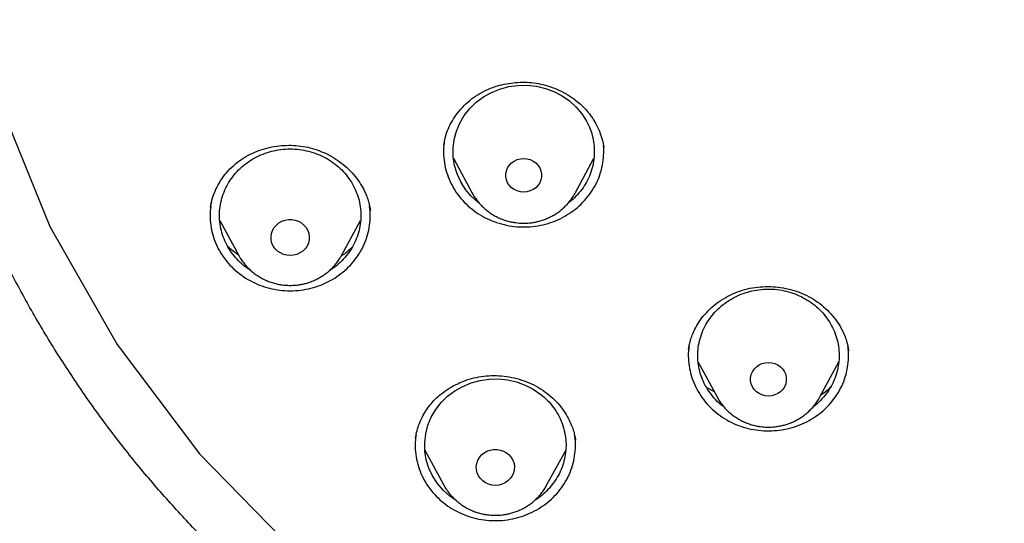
# Model space of a CAD drawing. Header units: millimetres. Extents: x 8 to 1577, y 12 to 2534.
# Tile 85 of 128: x 747 to 768, y 2122 to 2133. Entities that reach past the tile are written whole.
import ezdxf

# ---------------------------------------------------------------- set-up
doc = ezdxf.new("R2010")
doc.units = ezdxf.units.MM

msp = doc.modelspace()

# ---------------------------------------------------------------- linework, layer by layer
at = {"color": 7, "linetype": 'Continuous', "lineweight": 30}
for p, q in [((756.173, 2130.369), (756.174, 2130.377)), ((759.562, 2130.361), (759.57, 2130.32)), ((756.377, 2130.09), (756.776, 2129.349)), ((758.96, 2129.349), (759.357, 2130.087)), ((756.776, 2129.349), (756.771, 2129.359)), ((758.96, 2129.349), (758.957, 2129.344)), ((751.242, 2129.147), (751.233, 2129.105)), ((751.223, 2129.047), (751.224, 2129.054)), ((754.613, 2128.986), (754.614, 2128.977)), ((751.421, 2128.766), (751.824, 2128.026)), ((754.003, 2128.026), (754.406, 2128.766)), ((751.828, 2128.019), (751.824, 2128.026)), ((754.003, 2128.026), (753.997, 2128.015)), ((761.367, 2126.033), (761.37, 2126.056)), ((764.763, 2126.015), (764.764, 2126.005)), ((761.573, 2125.762), (761.971, 2125.025)), ((764.154, 2125.025), (764.555, 2125.768)), ((761.768, 2125.216), (761.908, 2125.141)), ((755.574, 2124.162), (755.578, 2124.183)), ((758.965, 2124.122), (758.966, 2124.111)), ((755.772, 2123.895), (756.177, 2123.151)), ((758.356, 2123.151), (758.76, 2123.892))]:
    msp.add_line(p, q, dxfattribs=at)
at = {"color": 7, "linetype": 'Continuous', "lineweight": 30, "flags": 128}
for points in [[(747.978, 2147.9), (746.848, 2145.266), (746.077, 2142.52), (745.676, 2139.706), (745.652, 2136.867), (746.005, 2134.047), (746.729, 2131.29), (747.813, 2128.64), (749.241, 2126.137), (750.99, 2123.821), (753.032, 2121.729), (755.336, 2119.892), (757.866, 2118.339), (760.582, 2117.094), (763.442, 2116.178), (766.401, 2115.604), (766.401, 2115.604)], [(756.927, 2129.133), (756.896, 2129.155), (756.755, 2129.283), (756.633, 2129.428), (756.533, 2129.586), (756.455, 2129.755), (756.401, 2129.933), (756.373, 2130.115), (756.37, 2130.299), (756.392, 2130.482), (756.44, 2130.661), (756.513, 2130.833), (756.608, 2130.994), (756.725, 2131.142), (756.862, 2131.274), (757.016, 2131.388), (757.184, 2131.483), (757.364, 2131.556), (757.553, 2131.607), (757.747, 2131.633), (757.943, 2131.636), (758.138, 2131.615), (758.328, 2131.57), (758.511, 2131.502), (758.682, 2131.412), (758.84, 2131.302), (758.98, 2131.174), (759.102, 2131.029), (759.102, 2131.029)], [(757.868, 2129.369), (757.798, 2129.375), (757.731, 2129.393), (757.668, 2129.422), (757.612, 2129.462), (757.565, 2129.51), (757.528, 2129.566), (757.502, 2129.628), (757.489, 2129.693), (757.489, 2129.759), (757.502, 2129.823), (757.528, 2129.885), (757.565, 2129.941), (757.612, 2129.99), (757.668, 2130.029), (757.731, 2130.059), (757.798, 2130.077), (757.868, 2130.083), (757.938, 2130.077), (758.005, 2130.059), (758.068, 2130.029), (758.124, 2129.99), (758.171, 2129.941), (758.208, 2129.885), (758.233, 2129.823), (758.246, 2129.759), (758.246, 2129.693), (758.233, 2129.628), (758.208, 2129.566), (758.171, 2129.51), (758.124, 2129.462), (758.068, 2129.422), (758.005, 2129.393), (757.938, 2129.375), (757.868, 2129.369)], [(752.914, 2128.025), (752.841, 2128.031), (752.771, 2128.049), (752.705, 2128.079), (752.646, 2128.119), (752.596, 2128.168), (752.556, 2128.226), (752.527, 2128.288), (752.511, 2128.355), (752.508, 2128.424), (752.518, 2128.491), (752.54, 2128.556), (752.575, 2128.617), (752.62, 2128.67), (752.675, 2128.715), (752.737, 2128.75), (752.805, 2128.774), (752.877, 2128.787), (752.95, 2128.787), (753.022, 2128.774), (753.09, 2128.75), (753.152, 2128.715), (753.207, 2128.67), (753.253, 2128.617), (753.287, 2128.556), (753.31, 2128.491), (753.319, 2128.424), (753.316, 2128.355), (753.3, 2128.288), (753.271, 2128.226), (753.231, 2128.168), (753.181, 2128.119), (753.122, 2128.079), (753.056, 2128.049), (752.986, 2128.031), (752.914, 2128.025)], [(763.063, 2125.044), (762.993, 2125.05), (762.925, 2125.068), (762.863, 2125.097), (762.807, 2125.137), (762.759, 2125.186), (762.722, 2125.242), (762.697, 2125.303), (762.684, 2125.368), (762.684, 2125.434), (762.697, 2125.499), (762.722, 2125.56), (762.759, 2125.616), (762.807, 2125.665), (762.863, 2125.705), (762.925, 2125.734), (762.993, 2125.752), (763.063, 2125.758), (763.132, 2125.752), (763.2, 2125.734), (763.263, 2125.705), (763.319, 2125.665), (763.366, 2125.616), (763.403, 2125.56), (763.428, 2125.499), (763.441, 2125.434), (763.441, 2125.368), (763.428, 2125.303), (763.403, 2125.242), (763.366, 2125.186), (763.319, 2125.137), (763.263, 2125.097), (763.2, 2125.068), (763.132, 2125.05), (763.063, 2125.044)], [(756.437, 2122.828), (756.303, 2122.92), (756.161, 2123.048), (756.038, 2123.191), (755.936, 2123.349), (755.857, 2123.518), (755.802, 2123.695), (755.772, 2123.877), (755.768, 2124.061), (755.789, 2124.245), (755.836, 2124.424), (755.907, 2124.596), (756.002, 2124.757), (756.118, 2124.906), (756.253, 2125.039), (756.406, 2125.155), (756.574, 2125.25), (756.754, 2125.324), (756.942, 2125.376), (757.136, 2125.404), (757.332, 2125.408), (757.527, 2125.388), (757.718, 2125.344), (757.901, 2125.277), (758.073, 2125.189), (758.231, 2125.08), (758.231, 2125.08)], [(757.267, 2123.15), (757.194, 2123.156), (757.124, 2123.174), (757.058, 2123.204), (756.999, 2123.244), (756.949, 2123.293), (756.909, 2123.351), (756.88, 2123.413), (756.864, 2123.48), (756.861, 2123.549), (756.871, 2123.616), (756.893, 2123.681), (756.928, 2123.742), (756.973, 2123.795), (757.028, 2123.84), (757.09, 2123.875), (757.159, 2123.899), (757.23, 2123.912), (757.303, 2123.912), (757.375, 2123.899), (757.443, 2123.875), (757.506, 2123.84), (757.56, 2123.795), (757.606, 2123.742), (757.64, 2123.681), (757.663, 2123.616), (757.673, 2123.549), (757.669, 2123.48), (757.653, 2123.413), (757.624, 2123.351), (757.584, 2123.293), (757.534, 2123.244), (757.475, 2123.204), (757.409, 2123.174), (757.339, 2123.156), (757.267, 2123.15)]]:
    msp.add_lwpolyline(points, dxfattribs=at)
at = {"color": 7, "linetype": 'Continuous', "lineweight": 30}
for points, knots in [([(769.801, 2184.775), (769.595, 2184.774), (769.196, 2184.774), (768.616, 2184.769), (768.073, 2184.763), (767.567, 2184.755), (767.102, 2184.745), (766.676, 2184.735), (766.289, 2184.724), (765.938, 2184.714), (765.606, 2184.703), (765.286, 2184.691), (764.964, 2184.679), (764.645, 2184.666), (764.324, 2184.652), (764, 2184.637), (763.387, 2184.606), (762.486, 2184.556), (761.297, 2184.478), (759.795, 2184.363), (757.984, 2184.199), (755.865, 2183.968), (754.034, 2183.732), (752.488, 2183.51), (751.225, 2183.314), (749.964, 2183.104), (748.707, 2182.874), (747.464, 2182.616), (746.237, 2182.33), (745.027, 2182.013), (743.827, 2181.662), (742.808, 2181.328), (741.964, 2181.027), (741.29, 2180.771), (740.613, 2180.497), (739.927, 2180.203), (739.291, 2179.911), (738.709, 2179.628), (738.193, 2179.364), (737.776, 2179.141), (737.459, 2178.966), (737.236, 2178.84), (737.018, 2178.715), (736.808, 2178.592), (736.628, 2178.484), (736.485, 2178.397), (736.379, 2178.332), (736.293, 2178.279), (736.218, 2178.232), (736.14, 2178.183), (736.038, 2178.119), (735.908, 2178.035), (735.746, 2177.93), (735.56, 2177.808), (735.184, 2177.555), (734.642, 2177.175), (733.982, 2176.679), (733.379, 2176.196), (732.825, 2175.727), (732.294, 2175.25), (731.698, 2174.682), (731.044, 2174.013), (730.342, 2173.233), (729.675, 2172.427), (729.044, 2171.599), (728.449, 2170.75), (727.889, 2169.882), (727.364, 2168.993), (726.873, 2168.086), (726.416, 2167.161), (725.993, 2166.222), (725.603, 2165.272), (725.213, 2164.23), (724.831, 2163.095), (724.465, 2161.865), (724.139, 2160.626), (723.849, 2159.379), (723.595, 2158.126), (723.317, 2156.631), (723.025, 2154.89), (722.734, 2152.903), (722.48, 2150.864), (722.265, 2148.773), (722.093, 2146.632), (721.967, 2144.487), (721.888, 2142.341), (721.856, 2140.231), (721.867, 2138.16), (721.919, 2136.127), (722.012, 2134.095), (722.147, 2132.065), (722.324, 2130.038), (722.532, 2128.122), (722.764, 2126.318), (723.013, 2124.624), (723.292, 2122.935), (723.536, 2121.615), (723.725, 2120.658), (723.852, 2120.055), (723.991, 2119.435), (724.145, 2118.79), (724.288, 2118.228), (724.413, 2117.764), (724.511, 2117.413), (724.607, 2117.084), (724.693, 2116.795), (724.769, 2116.545), (724.837, 2116.334), (724.898, 2116.13), (724.94, 2115.996), (724.96, 2115.932)], [0, 0, 0, 0, 0.0058548, 0.0113535, 0.0164966, 0.0212848, 0.0257185, 0.0297282, 0.0333966, 0.0367239, 0.0397103, 0.0428349, 0.0458342, 0.0488586, 0.051908, 0.0549823, 0.0580818, 0.0693332, 0.0806464, 0.09196, 0.1121621, 0.1323642, 0.1525666, 0.1646894, 0.1768161, 0.1889495, 0.2010855, 0.2132135, 0.2251198, 0.2370226, 0.2489202, 0.2608158, 0.2676947, 0.2745732, 0.2814845, 0.2886171, 0.2960125, 0.3015986, 0.3072404, 0.3127077, 0.3152184, 0.3176859, 0.3201098, 0.3224898, 0.324721, 0.3261478, 0.3273448, 0.3283123, 0.3290641, 0.3299116, 0.3309843, 0.3325371, 0.3344023, 0.3365795, 0.3389963, 0.3475273, 0.3558017, 0.3629846, 0.3700406, 0.3769945, 0.3838502, 0.3941424, 0.4044434, 0.4147324, 0.4249947, 0.4352242, 0.4454513, 0.4556871, 0.4659413, 0.4762203, 0.4864966, 0.4967602, 0.5070162, 0.5198796, 0.5327452, 0.5456119, 0.5584747, 0.5713236, 0.5841754, 0.6043884, 0.6246084, 0.6448274, 0.6664783, 0.6881222, 0.7097696, 0.7314176, 0.7530657, 0.7735658, 0.794066, 0.8145661, 0.8350647, 0.8555599, 0.8760678, 0.8933012, 0.9105353, 0.9277684, 0.9449933, 0.9510536, 0.9571838, 0.9635741, 0.9702361, 0.9771706, 0.9810348, 0.984698, 0.9881434, 0.9913708, 0.9937538, 0.9959996, 0.9980786, 1, 1, 1, 1]), ([(772.98, 2096.301), (773.371, 2096.33), (774.153, 2096.388), (775.306, 2096.509), (776.439, 2096.654), (777.553, 2096.823), (778.663, 2097.019), (779.742, 2097.236), (780.789, 2097.471), (781.806, 2097.724), (782.816, 2097.999), (783.812, 2098.293), (784.792, 2098.607), (785.756, 2098.939), (786.712, 2099.291), (787.589, 2099.636), (788.387, 2099.968), (789.107, 2100.283), (789.823, 2100.609), (790.6, 2100.98), (791.437, 2101.4), (792.331, 2101.873), (793.214, 2102.366), (794.087, 2102.878), (794.948, 2103.41), (795.913, 2104.036), (796.973, 2104.765), (798.12, 2105.609), (799.24, 2106.49), (800.164, 2107.266), (800.905, 2107.92), (801.475, 2108.441), (802.035, 2108.972), (802.638, 2109.564), (803.28, 2110.22), (803.956, 2110.944), (804.616, 2111.684), (805.259, 2112.439), (805.884, 2113.209), (806.574, 2114.099), (807.318, 2115.117), (808.103, 2116.271), (808.85, 2117.45), (809.448, 2118.47), (809.917, 2119.318), (810.271, 2119.986), (810.612, 2120.661), (810.973, 2121.407), (811.348, 2122.227), (811.731, 2123.12), (812.093, 2124.024), (812.434, 2124.936), (812.753, 2125.857), (813.09, 2126.912), (813.433, 2128.104), (813.768, 2129.437), (814.057, 2130.781), (814.263, 2131.93), (814.406, 2132.876), (814.505, 2133.617), (814.589, 2134.36), (814.666, 2135.176), (814.731, 2136.066), (814.778, 2137.028), (814.802, 2137.993), (814.802, 2138.96), (814.779, 2139.928), (814.725, 2141.029), (814.629, 2142.26), (814.475, 2143.622), (814.274, 2144.981), (814.064, 2146.129), (813.866, 2147.066), (813.698, 2147.796), (813.516, 2148.523), (813.302, 2149.317), (813.05, 2150.177), (812.755, 2151.1), (812.437, 2152.018), (812.097, 2152.931), (811.734, 2153.837), (811.296, 2154.858), (810.771, 2155.99), (810.146, 2157.228), (809.478, 2158.448), (808.875, 2159.465), (808.359, 2160.288), (807.943, 2160.925), (807.515, 2161.554), (807.033, 2162.237), (806.492, 2162.97), (805.889, 2163.749), (805.265, 2164.517), (804.623, 2165.272), (803.961, 2166.014), (803.188, 2166.842), (802.294, 2167.747), (801.268, 2168.72), (800.208, 2169.663), (799.281, 2170.436), (798.504, 2171.052), (797.887, 2171.523), (797.262, 2171.984), (796.566, 2172.479), (795.798, 2173.002), (794.954, 2173.55), (794.095, 2174.08), (793.223, 2174.593), (792.337, 2175.087), (791.316, 2175.628), (790.154, 2176.204), (788.843, 2176.803), (787.511, 2177.364), (786.363, 2177.804), (785.413, 2178.144), (784.665, 2178.397), (783.912, 2178.637), (783.082, 2178.887), (782.172, 2179.142), (781.183, 2179.397), (780.186, 2179.63), (779.183, 2179.842), (778.172, 2180.033), (777.018, 2180.226), (775.719, 2180.408), (774.271, 2180.566), (772.816, 2180.68), (771.578, 2180.739), (770.562, 2180.764), (769.767, 2180.77), (768.972, 2180.763), (768.1, 2180.74), (767.152, 2180.698), (766.129, 2180.63), (765.106, 2180.541), (764.085, 2180.429), (763.064, 2180.295), (761.907, 2180.118), (760.617, 2179.885), (759.195, 2179.584), (757.782, 2179.239), (756.593, 2178.91), (755.625, 2178.617), (754.873, 2178.376), (754.125, 2178.121), (753.31, 2177.829), (752.431, 2177.494), (751.489, 2177.112), (750.556, 2176.71), (749.631, 2176.286), (748.715, 2175.842), (747.686, 2175.315), (746.55, 2174.694), (745.314, 2173.968), (744.102, 2173.203), (743.097, 2172.523), (742.286, 2171.945), (741.662, 2171.483), (741.046, 2171.011), (740.38, 2170.482), (739.668, 2169.892), (738.914, 2169.239), (738.175, 2168.569), (737.451, 2167.881), (736.743, 2167.178), (735.958, 2166.36), (735.105, 2165.421), (734.195, 2164.351), (733.321, 2163.252), (732.538, 2162.199), (731.841, 2161.2), (731.231, 2160.273), (730.654, 2159.345), (730.11, 2158.416), (729.59, 2157.475), (729.107, 2156.542), (728.659, 2155.622), (728.244, 2154.714), (727.852, 2153.797), (727.485, 2152.878), (727.144, 2151.96), (726.828, 2151.042), (726.534, 2150.117), (726.249, 2149.14), (725.978, 2148.112), (725.729, 2147.048), (725.512, 2145.992), (725.325, 2144.947), (725.167, 2143.897), (725.039, 2142.867), (724.941, 2141.859), (724.869, 2140.873), (724.822, 2139.885), (724.799, 2138.905), (724.801, 2137.932), (724.826, 2136.967), (724.875, 2136.003), (724.941, 2135.112), (725.02, 2134.296), (725.105, 2133.553), (725.205, 2132.812), (725.33, 2132.001), (725.484, 2131.121), (725.674, 2130.174), (725.887, 2129.23), (726.124, 2128.289), (726.384, 2127.352), (726.705, 2126.293), (727.1, 2125.115), (727.583, 2123.823), (728.111, 2122.544), (728.597, 2121.472), (729.019, 2120.603), (729.361, 2119.929), (729.716, 2119.26), (730.119, 2118.534), (730.575, 2117.752), (731.088, 2116.917), (731.622, 2116.092), (732.176, 2115.278), (732.752, 2114.475), (733.428, 2113.575), (734.216, 2112.587), (735.127, 2111.517), (736.075, 2110.475), (736.911, 2109.615), (737.615, 2108.926), (738.176, 2108.396), (738.746, 2107.876), (739.383, 2107.315), (740.088, 2106.719), (740.866, 2106.091), (741.661, 2105.479), (742.471, 2104.883), (743.296, 2104.304), (744.252, 2103.665), (745.343, 2102.978), (746.579, 2102.252), (747.842, 2101.563), (749.045, 2100.955), (750.182, 2100.42), (751.233, 2099.958), (752.281, 2099.527), (753.325, 2099.127), (754.381, 2098.751), (755.422, 2098.408), (756.447, 2098.096), (757.455, 2097.814), (758.47, 2097.554), (759.483, 2097.318), (760.493, 2097.106), (761.5, 2096.917), (762.512, 2096.75), (763.446, 2096.616), (764.299, 2096.511), (765.072, 2096.428), (765.846, 2096.356), (766.363, 2096.32), (766.621, 2096.301)], [0, 0, 0, 0, 0.004255, 0.008513, 0.012591, 0.016669, 0.020757, 0.024845, 0.028646, 0.032447, 0.036257, 0.040066, 0.043778, 0.04749, 0.051211, 0.054931, 0.057805, 0.060679, 0.063557, 0.066435, 0.070146, 0.073857, 0.077567, 0.081295, 0.085024, 0.088752, 0.094018, 0.099284, 0.104573, 0.109861, 0.112735, 0.11561, 0.118488, 0.121366, 0.125076, 0.128787, 0.132498, 0.136226, 0.139954, 0.143682, 0.148948, 0.154215, 0.159503, 0.164791, 0.167666, 0.17054, 0.173418, 0.176296, 0.180007, 0.183718, 0.187428, 0.191156, 0.194885, 0.198613, 0.203879, 0.209145, 0.214433, 0.219722, 0.222596, 0.22547, 0.228348, 0.231226, 0.234937, 0.238648, 0.242358, 0.246086, 0.249815, 0.253543, 0.258809, 0.264075, 0.269364, 0.274652, 0.277526, 0.280401, 0.283279, 0.286157, 0.289867, 0.293578, 0.297289, 0.301017, 0.304745, 0.308473, 0.313739, 0.319006, 0.324294, 0.329582, 0.332457, 0.335331, 0.338209, 0.341087, 0.344798, 0.348509, 0.352219, 0.355947, 0.359676, 0.363404, 0.36867, 0.373936, 0.379224, 0.384513, 0.387387, 0.390262, 0.39314, 0.396018, 0.399728, 0.403439, 0.407149, 0.410877, 0.414606, 0.418334, 0.4236, 0.428866, 0.434155, 0.439443, 0.442317, 0.445192, 0.44807, 0.450948, 0.454658, 0.458369, 0.46208, 0.465808, 0.469536, 0.473264, 0.47853, 0.483797, 0.489085, 0.494373, 0.497248, 0.500122, 0.503, 0.505878, 0.509589, 0.5133, 0.51701, 0.520738, 0.524467, 0.528195, 0.533461, 0.538727, 0.544015, 0.549304, 0.552178, 0.555053, 0.557931, 0.560809, 0.564519, 0.56823, 0.571941, 0.575669, 0.579397, 0.583125, 0.588391, 0.593657, 0.598946, 0.604234, 0.607109, 0.609983, 0.612861, 0.615739, 0.619449, 0.62316, 0.626871, 0.630599, 0.634327, 0.638055, 0.643322, 0.648588, 0.653876, 0.659164, 0.66342, 0.667678, 0.671756, 0.675833, 0.679922, 0.68401, 0.687811, 0.691612, 0.695421, 0.69923, 0.702943, 0.706655, 0.710375, 0.714095, 0.71835, 0.722608, 0.726686, 0.730764, 0.734852, 0.73894, 0.742741, 0.746542, 0.750352, 0.754161, 0.757873, 0.761585, 0.765306, 0.769026, 0.7719, 0.774774, 0.777652, 0.78053, 0.784241, 0.787952, 0.791662, 0.79539, 0.799119, 0.802847, 0.808113, 0.813379, 0.818668, 0.823956, 0.82683, 0.829705, 0.832583, 0.835461, 0.839171, 0.842882, 0.846593, 0.850321, 0.854049, 0.857777, 0.863043, 0.86831, 0.873598, 0.878886, 0.881761, 0.884635, 0.887513, 0.890391, 0.894102, 0.897813, 0.901523, 0.905251, 0.90898, 0.912708, 0.917974, 0.92324, 0.928528, 0.933817, 0.938072, 0.94233, 0.946408, 0.950486, 0.954574, 0.958662, 0.962463, 0.966264, 0.970073, 0.973883, 0.977595, 0.981307, 0.985027, 0.988747, 0.991559, 0.99437, 0.997185, 1, 1, 1, 1]), ([(766.34, 2114.517), (765.99, 2114.566), (765.288, 2114.665), (764.244, 2114.868), (763.206, 2115.11), (762.178, 2115.395), (761.169, 2115.719), (760.184, 2116.078), (759.222, 2116.471), (758.277, 2116.902), (757.343, 2117.373), (756.425, 2117.881), (755.526, 2118.427), (754.654, 2119.006), (753.806, 2119.62), (752.99, 2120.264), (752.208, 2120.935), (751.462, 2121.63), (750.751, 2122.352), (750.07, 2123.105), (749.42, 2123.89), (748.802, 2124.706), (748.221, 2125.549), (747.676, 2126.417), (747.174, 2127.3), (746.715, 2128.194), (746.298, 2129.099), (745.92, 2130.021), (745.579, 2130.963), (745.277, 2131.923), (745.016, 2132.899), (744.8, 2133.882), (744.626, 2134.874), (744.497, 2135.868), (744.412, 2136.86), (744.373, 2137.846), (744.377, 2138.83), (744.426, 2139.817), (744.521, 2140.807), (744.662, 2141.8), (744.849, 2142.79), (745.082, 2143.773), (745.356, 2144.74), (745.67, 2145.689), (746.022, 2146.617), (746.415, 2147.533), (746.851, 2148.441), (747.328, 2149.336), (747.845, 2150.216), (748.401, 2151.074), (748.994, 2151.91), (749.622, 2152.72), (750.281, 2153.499), (750.968, 2154.245), (751.686, 2154.962), (752.439, 2155.652), (753.227, 2156.315), (754.051, 2156.95), (754.907, 2157.553), (755.791, 2158.123), (756.694, 2158.654), (757.612, 2159.145), (758.544, 2159.598), (759.497, 2160.016), (760.474, 2160.4), (761.473, 2160.749), (762.491, 2161.06), (763.519, 2161.33), (764.561, 2161.561), (765.607, 2161.75), (766.655, 2161.897), (767.699, 2162.002), (768.743, 2162.065), (769.795, 2162.087), (770.853, 2162.066), (771.916, 2162.001), (772.98, 2161.894), (774.04, 2161.743), (775.086, 2161.552), (776.114, 2161.323), (777.124, 2161.056), (778.124, 2160.75), (779.117, 2160.404), (780.1, 2160.018), (781.07, 2159.593), (782.018, 2159.131), (782.947, 2158.632), (783.849, 2158.099), (784.722, 2157.535), (785.561, 2156.942), (786.37, 2156.318), (787.155, 2155.659), (787.912, 2154.966), (788.643, 2154.236), (789.342, 2153.476), (790.008, 2152.686), (790.633, 2151.875), (791.218, 2151.048), (791.763, 2150.206), (792.272, 2149.341), (792.746, 2148.451), (793.185, 2147.539), (793.585, 2146.606), (793.942, 2145.66), (794.259, 2144.7), (794.531, 2143.732), (794.759, 2142.76), (794.942, 2141.788), (795.08, 2140.813), (795.175, 2139.829), (795.225, 2138.836), (795.23, 2137.834), (795.188, 2136.83), (795.101, 2135.825), (794.97, 2134.832), (794.796, 2133.852), (794.582, 2132.887), (794.326, 2131.929), (794.027, 2130.974), (793.685, 2130.026), (793.3, 2129.087), (792.874, 2128.167), (792.408, 2127.262), (791.904, 2126.38), (791.364, 2125.523), (790.792, 2124.696), (790.185, 2123.894), (789.54, 2123.114), (788.855, 2122.356), (788.131, 2121.621), (787.371, 2120.914), (786.578, 2120.236), (785.761, 2119.594), (784.923, 2118.989), (784.065, 2118.42), (783.182, 2117.884), (782.27, 2117.378), (781.331, 2116.905), (780.368, 2116.466), (779.388, 2116.066), (778.39, 2115.705), (777.393, 2115.384), (776.721, 2115.205), (776.394, 2115.118)], [0, 0, 0, 0, 0.007111, 0.014233, 0.021378, 0.028559, 0.035735, 0.042744, 0.049754, 0.056777, 0.063826, 0.071, 0.07815, 0.085287, 0.092425, 0.099606, 0.106655, 0.113671, 0.120666, 0.127652, 0.134763, 0.141884, 0.149029, 0.156211, 0.163388, 0.170396, 0.177406, 0.18443, 0.191479, 0.198653, 0.205803, 0.21294, 0.220078, 0.227259, 0.234309, 0.241325, 0.248319, 0.255305, 0.262416, 0.269538, 0.276683, 0.283864, 0.291041, 0.29805, 0.30506, 0.312083, 0.319132, 0.326306, 0.333456, 0.340594, 0.347731, 0.354912, 0.361962, 0.368978, 0.375972, 0.382958, 0.390069, 0.397191, 0.404336, 0.411517, 0.418694, 0.425703, 0.432713, 0.439736, 0.446785, 0.453959, 0.461109, 0.468246, 0.475384, 0.482565, 0.489615, 0.49663, 0.503625, 0.510611, 0.517722, 0.524844, 0.531989, 0.53917, 0.546347, 0.553355, 0.560365, 0.567389, 0.574438, 0.581612, 0.588762, 0.595899, 0.603037, 0.610218, 0.617267, 0.624283, 0.631278, 0.638264, 0.645375, 0.652496, 0.659641, 0.666823, 0.674, 0.681008, 0.688018, 0.695042, 0.702091, 0.709265, 0.716414, 0.723552, 0.73069, 0.737871, 0.74492, 0.751936, 0.758931, 0.765917, 0.773028, 0.780149, 0.787294, 0.794476, 0.801653, 0.808662, 0.815672, 0.822695, 0.829744, 0.836918, 0.844068, 0.851206, 0.858343, 0.865524, 0.872574, 0.87959, 0.886584, 0.89357, 0.900681, 0.907803, 0.914948, 0.922129, 0.929306, 0.936315, 0.943325, 0.950348, 0.957396, 0.964571, 0.971721, 0.978858, 0.985995, 0.993177, 1, 1, 1, 1]), ([(756.172, 2130.372), (756.181, 2130.422), (756.2, 2130.524), (756.253, 2130.682), (756.329, 2130.845), (756.433, 2131.01), (756.564, 2131.17), (756.718, 2131.314), (756.888, 2131.436), (757.07, 2131.534), (757.259, 2131.609), (757.452, 2131.661), (757.646, 2131.692), (757.84, 2131.703), (758.034, 2131.694), (758.231, 2131.664), (758.427, 2131.611), (758.62, 2131.535), (758.806, 2131.436), (758.967, 2131.325), (759.103, 2131.208), (759.215, 2131.091), (759.312, 2130.966), (759.403, 2130.822), (759.479, 2130.662), (759.539, 2130.487), (759.561, 2130.371), (759.571, 2130.314)], [0, 0, 0, 0, 0.035264, 0.072915, 0.113028, 0.155621, 0.200581, 0.245533, 0.289387, 0.332182, 0.37396, 0.41474, 0.45452, 0.493298, 0.53219, 0.572293, 0.613358, 0.655324, 0.698249, 0.742176, 0.775818, 0.809979, 0.843698, 0.876593, 0.919116, 0.960223, 1, 1, 1, 1]), ([(759.102, 2131.029), (759.137, 2130.977), (759.208, 2130.873), (759.285, 2130.703), (759.339, 2130.525), (759.367, 2130.342), (759.37, 2130.157), (759.347, 2129.974), (759.299, 2129.794), (759.227, 2129.622), (759.131, 2129.461), (759.013, 2129.313), (758.905, 2129.204), (758.832, 2129.151), (758.811, 2129.136)], [0, 0, 0, 0, 0.087657, 0.175314, 0.26297, 0.350627, 0.438284, 0.525941, 0.613598, 0.701254, 0.788911, 0.876568, 0.964225, 1, 1, 1, 1]), ([(756.186, 2130.437), (756.18, 2130.394), (756.163, 2130.283), (756.169, 2130.099), (756.201, 2129.892), (756.262, 2129.691), (756.35, 2129.498), (756.465, 2129.318), (756.603, 2129.154), (756.763, 2129.008), (756.942, 2128.883), (757.137, 2128.781), (757.344, 2128.704), (757.56, 2128.653), (757.782, 2128.628), (758.005, 2128.632), (758.226, 2128.662), (758.44, 2128.719), (758.645, 2128.802), (758.836, 2128.91), (759.011, 2129.04), (759.166, 2129.19), (759.299, 2129.359), (759.408, 2129.542), (759.49, 2129.736), (759.545, 2129.94), (759.568, 2130.148), (759.573, 2130.291), (759.561, 2130.362), (759.561, 2130.365)], [0, 0, 0, 0, 0.024125, 0.063098, 0.102071, 0.141045, 0.180018, 0.218991, 0.257965, 0.296938, 0.335911, 0.374884, 0.413858, 0.452831, 0.491804, 0.530778, 0.569751, 0.608724, 0.647697, 0.686671, 0.725644, 0.764617, 0.80359, 0.842564, 0.881537, 0.92051, 0.959484, 0.998457, 1, 1, 1, 1]), ([(751.223, 2129.053), (751.236, 2129.117), (751.262, 2129.247), (751.335, 2129.435), (751.434, 2129.615), (751.56, 2129.784), (751.711, 2129.937), (751.882, 2130.069), (752.067, 2130.178), (752.264, 2130.261), (752.468, 2130.32), (752.675, 2130.354), (752.881, 2130.366), (753.085, 2130.355), (753.287, 2130.323), (753.486, 2130.267), (753.679, 2130.188), (753.864, 2130.086), (754.037, 2129.963), (754.194, 2129.82), (754.328, 2129.664), (754.433, 2129.505), (754.504, 2129.365), (754.551, 2129.246), (754.583, 2129.146), (754.604, 2129.05), (754.611, 2128.999), (754.615, 2128.972)], [0, 0, 0, 0, 0.045474, 0.091157, 0.136957, 0.182946, 0.229127, 0.274838, 0.319729, 0.363864, 0.407259, 0.449876, 0.491652, 0.53256, 0.573562, 0.61518, 0.657431, 0.700357, 0.743974, 0.788297, 0.832504, 0.87306, 0.909328, 0.933694, 0.955661, 0.976845, 1, 1, 1, 1]), ([(752.078, 2127.708), (752.052, 2127.724), (751.97, 2127.773), (751.85, 2127.876), (751.72, 2128.014), (751.611, 2128.168), (751.524, 2128.334), (751.461, 2128.509), (751.422, 2128.69), (751.409, 2128.875), (751.422, 2129.059), (751.461, 2129.241), (751.524, 2129.416), (751.611, 2129.582), (751.72, 2129.735), (751.85, 2129.875), (751.998, 2129.996), (752.161, 2130.099), (752.338, 2130.181), (752.524, 2130.24), (752.717, 2130.276), (752.914, 2130.289), (753.11, 2130.276), (753.303, 2130.24), (753.489, 2130.181), (753.666, 2130.099), (753.829, 2129.996), (753.977, 2129.874), (754.108, 2129.736), (754.178, 2129.632), (754.213, 2129.58)], [0, 0, 0, 0, 0.017209, 0.053608, 0.090008, 0.126408, 0.162807, 0.199207, 0.235607, 0.272006, 0.308406, 0.344806, 0.381206, 0.417605, 0.454005, 0.490405, 0.526804, 0.563204, 0.599604, 0.636003, 0.672403, 0.708803, 0.745202, 0.781602, 0.818002, 0.854401, 0.890801, 0.927201, 0.9636, 1, 1, 1, 1]), ([(754.213, 2129.58), (754.243, 2129.525), (754.304, 2129.416), (754.366, 2129.241), (754.405, 2129.06), (754.418, 2128.875), (754.405, 2128.69), (754.367, 2128.509), (754.303, 2128.334), (754.216, 2128.168), (754.107, 2128.014), (753.977, 2127.876), (753.858, 2127.774), (753.779, 2127.726), (753.754, 2127.711)], [0, 0, 0, 0, 0.087367, 0.174734, 0.262101, 0.349468, 0.436835, 0.524202, 0.611568, 0.698935, 0.786302, 0.873669, 0.961036, 1, 1, 1, 1]), ([(756.772, 2129.359), (756.776, 2129.35), (756.797, 2129.309), (756.842, 2129.239), (756.907, 2129.152), (756.981, 2129.072), (757.061, 2128.999), (757.148, 2128.932), (757.24, 2128.874), (757.336, 2128.825), (757.435, 2128.785), (757.533, 2128.754), (757.622, 2128.733), (757.701, 2128.721), (757.779, 2128.712), (757.835, 2128.711), (757.868, 2128.71)], [0, 0, 0, 0, 0.023124, 0.104739, 0.186419, 0.268126, 0.349808, 0.431373, 0.51267, 0.593422, 0.673058, 0.750172, 0.823505, 0.875259, 0.928065, 1, 1, 1, 1]), ([(757.868, 2128.71), (757.908, 2128.711), (757.964, 2128.713), (758.047, 2128.722), (758.118, 2128.734), (758.201, 2128.753), (758.288, 2128.78), (758.376, 2128.815), (758.464, 2128.857), (758.551, 2128.908), (758.635, 2128.967), (758.715, 2129.034), (758.79, 2129.108), (758.858, 2129.19), (758.914, 2129.268), (758.943, 2129.322), (758.956, 2129.344)], [0, 0, 0, 0, 0.089785, 0.126731, 0.188021, 0.251839, 0.320436, 0.392167, 0.466364, 0.542497, 0.620191, 0.699171, 0.779237, 0.860242, 0.942084, 1, 1, 1, 1]), ([(751.227, 2129.069), (751.221, 2129.004), (751.208, 2128.87), (751.224, 2128.666), (751.267, 2128.46), (751.339, 2128.262), (751.437, 2128.074), (751.561, 2127.9), (751.708, 2127.742), (751.876, 2127.604), (752.061, 2127.488), (752.261, 2127.395), (752.472, 2127.328), (752.691, 2127.287), (752.914, 2127.273), (753.136, 2127.287), (753.355, 2127.328), (753.566, 2127.395), (753.766, 2127.488), (753.951, 2127.604), (754.119, 2127.742), (754.266, 2127.9), (754.39, 2128.074), (754.489, 2128.262), (754.56, 2128.46), (754.603, 2128.666), (754.62, 2128.868), (754.607, 2129.001), (754.6, 2129.064)], [0, 0, 0, 0, 0.035945, 0.074655, 0.113366, 0.152076, 0.190787, 0.229498, 0.268208, 0.306919, 0.345629, 0.38434, 0.42305, 0.461761, 0.500471, 0.539182, 0.577892, 0.616603, 0.655313, 0.694024, 0.732734, 0.771445, 0.810155, 0.848866, 0.887576, 0.926287, 0.964997, 1, 1, 1, 1]), ([(751.82, 2128.033), (751.804, 2128.044), (751.734, 2128.089), (751.654, 2128.156), (751.598, 2128.215), (751.583, 2128.23)], [0, 0, 0, 0, 0.182901, 0.785684, 1, 1, 1, 1]), ([(754.234, 2128.212), (754.23, 2128.207), (754.176, 2128.145), (754.096, 2128.077), (754.012, 2128.024), (753.995, 2128.013)], [0, 0, 0, 0, 0.06579, 0.806398, 1, 1, 1, 1]), ([(751.828, 2128.019), (751.829, 2128.017), (751.839, 2127.997), (751.851, 2127.979), (751.862, 2127.963)], [0, 0, 0, 0, 0.1066492, 1, 1, 1, 1]), ([(751.862, 2127.963), (751.871, 2127.949), (751.898, 2127.904), (751.953, 2127.833), (752.026, 2127.753), (752.107, 2127.679), (752.194, 2127.613), (752.286, 2127.555), (752.382, 2127.506), (752.48, 2127.465), (752.579, 2127.434), (752.667, 2127.414), (752.746, 2127.401), (752.825, 2127.393), (752.881, 2127.392), (752.914, 2127.391)], [0, 0, 0, 0, 0.040207, 0.127774, 0.215371, 0.30294, 0.390385, 0.477543, 0.564114, 0.649491, 0.732164, 0.810783, 0.866267, 0.92288, 1, 1, 1, 1]), ([(752.914, 2127.391), (752.953, 2127.392), (753.01, 2127.393), (753.092, 2127.403), (753.163, 2127.415), (753.247, 2127.434), (753.333, 2127.461), (753.422, 2127.495), (753.51, 2127.538), (753.597, 2127.589), (753.681, 2127.648), (753.761, 2127.715), (753.835, 2127.789), (753.904, 2127.871), (753.958, 2127.946), (753.985, 2127.996), (753.996, 2128.015)], [0, 0, 0, 0, 0.0905895, 0.1278667, 0.1897067, 0.2540963, 0.3233084, 0.3956823, 0.4705446, 0.54736, 0.6257498, 0.7054379, 0.7862217, 0.8679536, 0.9505287, 1, 1, 1, 1]), ([(761.367, 2126.037), (761.372, 2126.065), (761.381, 2126.123), (761.405, 2126.224), (761.443, 2126.339), (761.504, 2126.476), (761.59, 2126.625), (761.709, 2126.779), (761.851, 2126.923), (762.016, 2127.054), (762.201, 2127.166), (762.402, 2127.256), (762.614, 2127.321), (762.832, 2127.359), (763.05, 2127.371), (763.266, 2127.358), (763.477, 2127.321), (763.682, 2127.262), (763.879, 2127.178), (764.065, 2127.071), (764.237, 2126.94), (764.392, 2126.789), (764.527, 2126.619), (764.625, 2126.452), (764.689, 2126.305), (764.727, 2126.189), (764.75, 2126.091), (764.759, 2126.035), (764.764, 2126.01)], [0, 0, 0, 0, 0.021964, 0.04652, 0.073873, 0.103567, 0.14423, 0.186019, 0.228978, 0.273128, 0.318447, 0.363933, 0.409171, 0.453836, 0.497912, 0.541472, 0.584565, 0.627374, 0.670867, 0.715064, 0.759848, 0.805299, 0.851473, 0.898032, 0.929627, 0.957162, 0.980573, 1, 1, 1, 1]), ([(762.118, 2124.813), (762.094, 2124.831), (762.017, 2124.886), (761.908, 2124.999), (761.791, 2125.148), (761.697, 2125.311), (761.626, 2125.483), (761.58, 2125.663), (761.56, 2125.847), (761.564, 2126.032), (761.595, 2126.214), (761.651, 2126.392), (761.731, 2126.561), (761.833, 2126.718), (761.957, 2126.862), (762.1, 2126.99), (762.259, 2127.098), (762.431, 2127.187), (762.615, 2127.253), (762.806, 2127.297), (763.002, 2127.316), (763.199, 2127.312), (763.393, 2127.283), (763.582, 2127.231), (763.701, 2127.178), (763.76, 2127.152)], [0, 0, 0, 0, 0.021178, 0.06567, 0.110162, 0.154654, 0.199146, 0.243638, 0.28813, 0.332622, 0.377113, 0.421605, 0.466097, 0.510589, 0.555081, 0.599573, 0.644065, 0.688557, 0.733049, 0.777541, 0.822032, 0.866524, 0.911016, 0.955508, 1, 1, 1, 1]), ([(763.76, 2127.152), (763.816, 2127.121), (763.93, 2127.06), (764.082, 2126.942), (764.218, 2126.809), (764.334, 2126.659), (764.428, 2126.497), (764.499, 2126.324), (764.545, 2126.145), (764.566, 2125.961), (764.561, 2125.776), (764.53, 2125.593), (764.474, 2125.416), (764.394, 2125.247), (764.292, 2125.089), (764.167, 2124.946), (764.069, 2124.852), (764.009, 2124.811), (764.001, 2124.806)], [0, 0, 0, 0, 0.066066, 0.132131, 0.198197, 0.264263, 0.330329, 0.396394, 0.46246, 0.528526, 0.594592, 0.660657, 0.726723, 0.792789, 0.858855, 0.92492, 0.990986, 1, 1, 1, 1]), ([(761.377, 2126.095), (761.375, 2126.079), (761.359, 2125.995), (761.361, 2125.839), (761.382, 2125.631), (761.435, 2125.427), (761.515, 2125.232), (761.622, 2125.048), (761.753, 2124.878), (761.907, 2124.726), (762.08, 2124.595), (762.27, 2124.485), (762.474, 2124.4), (762.688, 2124.341), (762.908, 2124.308), (763.131, 2124.303), (763.353, 2124.325), (763.57, 2124.374), (763.778, 2124.45), (763.974, 2124.55), (764.154, 2124.673), (764.316, 2124.817), (764.456, 2124.98), (764.572, 2125.159), (764.663, 2125.351), (764.726, 2125.552), (764.76, 2125.759), (764.768, 2125.944), (764.752, 2126.059), (764.746, 2126.104)], [0, 0, 0, 0, 0.008653, 0.047296, 0.08594, 0.124583, 0.163227, 0.20187, 0.240514, 0.279157, 0.317801, 0.356444, 0.395088, 0.433731, 0.472375, 0.511018, 0.549662, 0.588305, 0.626948, 0.665592, 0.704235, 0.742879, 0.781522, 0.820166, 0.858809, 0.897453, 0.936096, 0.97474, 1, 1, 1, 1]), ([(755.574, 2124.157), (755.581, 2124.196), (755.595, 2124.28), (755.638, 2124.428), (755.703, 2124.582), (755.788, 2124.729), (755.881, 2124.859), (755.988, 2124.977), (756.12, 2125.096), (756.278, 2125.209), (756.465, 2125.31), (756.661, 2125.388), (756.864, 2125.444), (757.074, 2125.476), (757.29, 2125.482), (757.507, 2125.463), (757.722, 2125.419), (757.933, 2125.35), (758.135, 2125.257), (758.321, 2125.141), (758.486, 2125.005), (758.628, 2124.856), (758.745, 2124.698), (758.831, 2124.547), (758.892, 2124.409), (758.93, 2124.294), (758.954, 2124.192), (758.964, 2124.134), (758.968, 2124.106)], [0, 0, 0, 0, 0.029224, 0.064555, 0.106181, 0.140897, 0.175534, 0.20979, 0.243693, 0.288341, 0.332332, 0.3756, 0.418266, 0.461191, 0.504518, 0.548275, 0.5925, 0.637208, 0.682415, 0.727689, 0.772003, 0.815006, 0.856759, 0.89731, 0.926853, 0.953996, 0.978305, 1, 1, 1, 1]), ([(764.388, 2125.245), (764.386, 2125.242), (764.337, 2125.185), (764.265, 2125.124), (764.19, 2125.073), (764.176, 2125.064)], [0, 0, 0, 0, 0.0364963, 0.8190185, 1, 1, 1, 1]), ([(758.231, 2125.08), (758.279, 2125.038), (758.377, 2124.956), (758.499, 2124.811), (758.601, 2124.653), (758.68, 2124.483), (758.735, 2124.306), (758.765, 2124.123), (758.77, 2123.938), (758.748, 2123.755), (758.701, 2123.575), (758.63, 2123.403), (758.535, 2123.241), (758.419, 2123.091), (758.282, 2122.959), (758.174, 2122.871), (758.109, 2122.835), (758.099, 2122.83)], [0, 0, 0, 0, 0.070594, 0.141188, 0.211781, 0.282375, 0.352969, 0.423563, 0.494156, 0.56475, 0.635344, 0.705938, 0.776531, 0.847125, 0.917719, 0.988313, 1, 1, 1, 1]), ([(761.973, 2125.023), (761.975, 2125.017), (761.994, 2124.98), (762.037, 2124.915), (762.102, 2124.828), (762.175, 2124.747), (762.256, 2124.674), (762.343, 2124.608), (762.435, 2124.55), (762.531, 2124.5), (762.629, 2124.46), (762.728, 2124.429), (762.816, 2124.409), (762.895, 2124.396), (762.974, 2124.387), (763.03, 2124.386), (763.063, 2124.386)], [0, 0, 0, 0, 0.012953, 0.095418, 0.177948, 0.260506, 0.343038, 0.425453, 0.507597, 0.589189, 0.669654, 0.747571, 0.821667, 0.87396, 0.927316, 1, 1, 1, 1]), ([(763.063, 2124.386), (763.102, 2124.387), (763.159, 2124.388), (763.241, 2124.398), (763.312, 2124.409), (763.396, 2124.429), (763.482, 2124.455), (763.571, 2124.49), (763.659, 2124.533), (763.746, 2124.584), (763.83, 2124.642), (763.91, 2124.709), (763.984, 2124.784), (764.053, 2124.865), (764.11, 2124.945), (764.14, 2125), (764.153, 2125.024)], [0, 0, 0, 0, 0.089408, 0.126199, 0.187233, 0.250782, 0.319092, 0.390522, 0.464408, 0.540221, 0.617589, 0.696238, 0.775968, 0.856634, 0.938132, 1, 1, 1, 1]), ([(755.587, 2124.23), (755.579, 2124.176), (755.562, 2124.054), (755.569, 2123.86), (755.602, 2123.653), (755.665, 2123.452), (755.754, 2123.26), (755.87, 2123.081), (756.01, 2122.918), (756.171, 2122.773), (756.351, 2122.649), (756.546, 2122.548), (756.754, 2122.472), (756.971, 2122.422), (757.192, 2122.399), (757.415, 2122.404), (757.636, 2122.436), (757.85, 2122.495), (758.054, 2122.579), (758.245, 2122.688), (758.418, 2122.819), (758.573, 2122.97), (758.705, 2123.139), (758.812, 2123.323), (758.893, 2123.518), (758.946, 2123.722), (758.969, 2123.93), (758.969, 2124.094), (758.953, 2124.186), (758.949, 2124.209)], [0, 0, 0, 0, 0.029514, 0.067812, 0.10611, 0.144409, 0.182707, 0.221005, 0.259303, 0.297601, 0.335899, 0.374198, 0.412496, 0.450794, 0.489092, 0.52739, 0.565689, 0.603987, 0.642285, 0.680583, 0.718881, 0.757179, 0.795478, 0.833776, 0.872074, 0.910372, 0.94867, 0.986969, 1, 1, 1, 1]), ([(756.178, 2123.15), (756.18, 2123.146), (756.198, 2123.109), (756.241, 2123.045), (756.306, 2122.958), (756.38, 2122.878), (756.46, 2122.804), (756.547, 2122.738), (756.639, 2122.68), (756.735, 2122.631), (756.834, 2122.59), (756.932, 2122.559), (757.021, 2122.539), (757.099, 2122.526), (757.178, 2122.518), (757.234, 2122.517), (757.267, 2122.516)], [0, 0, 0, 0, 0.010508, 0.093177, 0.175912, 0.258674, 0.341411, 0.42403, 0.506377, 0.588171, 0.668836, 0.746946, 0.821226, 0.873648, 0.927136, 1, 1, 1, 1]), ([(757.267, 2122.516), (757.307, 2122.517), (757.363, 2122.518), (757.446, 2122.528), (757.516, 2122.54), (757.6, 2122.559), (757.686, 2122.586), (757.775, 2122.62), (757.863, 2122.663), (757.95, 2122.714), (758.034, 2122.773), (758.114, 2122.84), (758.188, 2122.914), (758.257, 2122.995), (758.314, 2123.075), (758.343, 2123.13), (758.356, 2123.153)], [0, 0, 0, 0, 0.08955, 0.126399, 0.18753, 0.25118, 0.319598, 0.391141, 0.465145, 0.541078, 0.618569, 0.697342, 0.777199, 0.857993, 0.93962, 1, 1, 1, 1])]:
    msp.add_open_spline(points, degree=3, knots=knots, dxfattribs=at)

doc.saveas('drawing.dxf')
